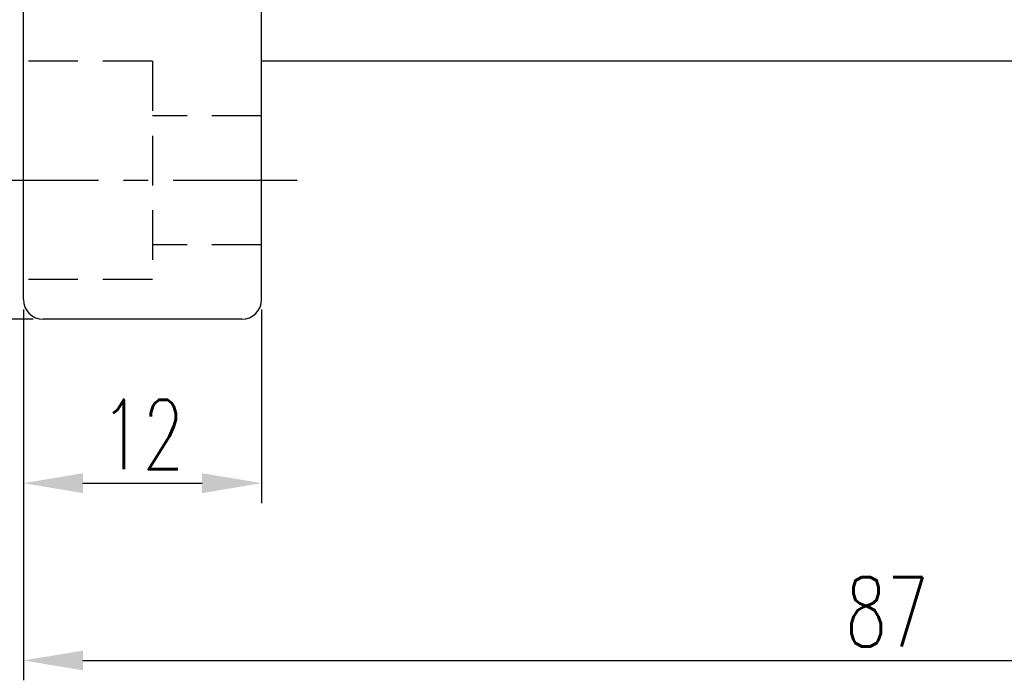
# Model space of a CAD drawing. Extents: x 607 to 844, y 21 to 162.
# Tile 2 of 54: x 745 to 794, y 49 to 82. Entities that reach past the tile are written whole.
import ezdxf

# ---------------------------------------------------------------- set-up
doc = ezdxf.new("R2010")
doc.units = 0
doc.header["$MEASUREMENT"] = 0
doc.linetypes.add('CENTER', pattern=[2, 1.25, -0.25, 0.25, -0.25])
doc.linetypes.add('HIDDEN', pattern=[0.375, 0.25, -0.125])
for name, color, linetype in [('CEN', 1, 'CENTER'), ('DIM', 4, 'CONTINUOUS'), ('HID', 2, 'HIDDEN'), ('OUT', 3, 'CONTINUOUS')]:
    doc.layers.add(name, color=color, linetype=linetype)
doc.styles.add('CHN', font='SIMPLEX.shx', dxfattribs={"width": 0.7, "bigfont": 'CHINESET.shx'})
doc.dimstyles.get("Standard").update_dxf_attribs({"dimscale": 0, "dimtxt": 4, "dimasz": 3, "dimexe": 1, "dimexo": 0.5, "dimgap": 1, "dimtad": 1, "dimdsep": 46, "dimtxsty": 'CHN', "dimcen": 0.09, "dimclrd": 256, "dimclre": 256, "dimclrt": 256, "dimadec": 0, "dimazin": 0, "dimtp": 1, "dimtm": 1, "dimtfac": 0.6, "dimtix": 1, "dimtmove": 2, "dimatfit": 3, "dimfxl": 1, "dimtvp": 0.85, "dimtolj": 1, "dimarcsym": 0})

# ---------------------------------------------------------------- blocks, each defined once
blk = doc.blocks.new('*D16')
at = {"layer": 'DIM', "color": 0, "lineweight": -2, "transparency": 16777216}
for p, q in [((744.83, 67.547), (744.83, 57.792)), ((756.83, 67.547), (756.83, 57.792)), ((747.83, 58.792), (753.83, 58.792))]:
    blk.add_line(p, q, dxfattribs=at)
at = {"layer": 'DIM', "color": 0, "transparency": 16777216}
for points in [[(747.83, 59.292), (747.83, 58.292), (744.83, 58.792)], [(753.83, 59.292), (753.83, 58.292), (756.83, 58.792)]]:
    blk.add_solid(points, dxfattribs=at)
at = {"layer": 'DIM', "color": 0, "transparency": 16777216, "insert": (750.83, 61.242), "char_height": 3.5, "attachment_point": 5, "style": 'CHN'}
blk.add_mtext('\\A1;12', dxfattribs=at)
blk = doc.blocks.new('*D17')
at = {"layer": 'DIM', "color": 0, "lineweight": -2, "transparency": 16777216}
for p, q in [((745.33, 139.047), (733.78, 139.047)), ((734.78, 70.047), (734.78, 136.047)), ((745.33, 67.047), (733.78, 67.047))]:
    blk.add_line(p, q, dxfattribs=at)
at = {"layer": 'DIM', "color": 0, "transparency": 16777216}
for points in [[(734.28, 136.047), (735.28, 136.047), (734.78, 139.047)], [(734.28, 70.047), (735.28, 70.047), (734.78, 67.047)]]:
    blk.add_solid(points, dxfattribs=at)
at = {"layer": 'DIM', "color": 0, "transparency": 16777216, "insert": (732.33, 103.047), "char_height": 3.5, "attachment_point": 5, "rotation": 90, "style": 'CHN'}
blk.add_mtext('\\A1;%%C72', dxfattribs=at)
blk = doc.blocks.new('*D22')
at = {"layer": 'DIM', "color": 0, "lineweight": -2, "transparency": 16777216}
for p, q in [((831.83, 80.547), (831.83, 48.859)), ((744.83, 67.547), (744.83, 48.859)), ((747.83, 49.859), (828.83, 49.859))]:
    blk.add_line(p, q, dxfattribs=at)
at = {"layer": 'DIM', "color": 0, "transparency": 16777216}
for points in [[(747.83, 50.359), (747.83, 49.359), (744.83, 49.859)], [(828.83, 50.359), (828.83, 49.359), (831.83, 49.859)]]:
    blk.add_solid(points, dxfattribs=at)
at = {"layer": 'DIM', "color": 0, "transparency": 16777216, "insert": (788.33, 52.309), "char_height": 3.5, "attachment_point": 5, "style": 'CHN'}
blk.add_mtext('\\A1;87', dxfattribs=at)

msp = doc.modelspace()

# ---------------------------------------------------------------- linework, layer by layer
at = {"layer": 'CEN', "color": 7, "ltscale": 5}
msp.add_line((758.618, 74.047), (740.83, 74.047), dxfattribs=at)
at = {"layer": 'HID', "color": 7, "ltscale": 10}
for p, q in [((751.33, 80.047), (744.83, 80.047)), ((751.33, 80.047), (751.33, 69.047)), ((756.83, 77.297), (751.33, 77.297)), ((756.83, 70.797), (751.33, 70.797)), ((751.33, 69.047), (744.83, 69.047))]:
    msp.add_line(p, q, dxfattribs=at)
at = {"layer": 'OUT', "color": 7, "ltscale": 5}
for p, q in [((744.83, 68.047), (744.83, 138.047)), ((756.83, 68.047), (756.83, 138.047)), ((830.83, 80.047), (756.83, 80.047)), ((755.83, 67.047), (745.83, 67.047))]:
    msp.add_line(p, q, dxfattribs=at)
for centre, start, end in [((745.83, 68.047), 180, 270), ((755.83, 68.047), 270, 0)]:
    msp.add_arc(centre, 1, start, end, dxfattribs=at)

# ---------------------------------------------------------------- dimensions: what is measured, and where the dimension line sits
at = {"layer": 'DIM', "color": 7}
dim = msp.add_linear_dim(base=(734.78, 139.047), p1=(745.83, 67.047), p2=(745.83, 139.047), angle=90, text='%%C<>', dimstyle='STANDARD', override={"dimscale": 1, "dimtxt": 3.5, "dimgap": 0.7, "dimclrd": 0, "dimclre": 0, "dimclrt": 0, "dimtofl": 0}, dxfattribs=at)
dim.commit()
dim.dimension.update_dxf_attribs({"geometry": '*D17', "text_midpoint": (732.33, 103.047)})
for base, p2, picture, middle in [((831.83, 49.859), (831.83, 81.047), '*D22', (788.33, 52.309)), ((756.83, 58.792), (756.83, 68.047), '*D16', (750.83, 61.242))]:
    dim = msp.add_linear_dim(base=base, p1=(744.83, 68.047), p2=p2, dimstyle='STANDARD', override={"dimscale": 1, "dimtxt": 3.5, "dimgap": 0.7, "dimclrd": 0, "dimclre": 0, "dimclrt": 0, "dimtofl": 0}, dxfattribs=at)
    dim.commit()
    dim.dimension.update_dxf_attribs({"geometry": picture, "text_midpoint": middle})

doc.saveas('drawing.dxf')
